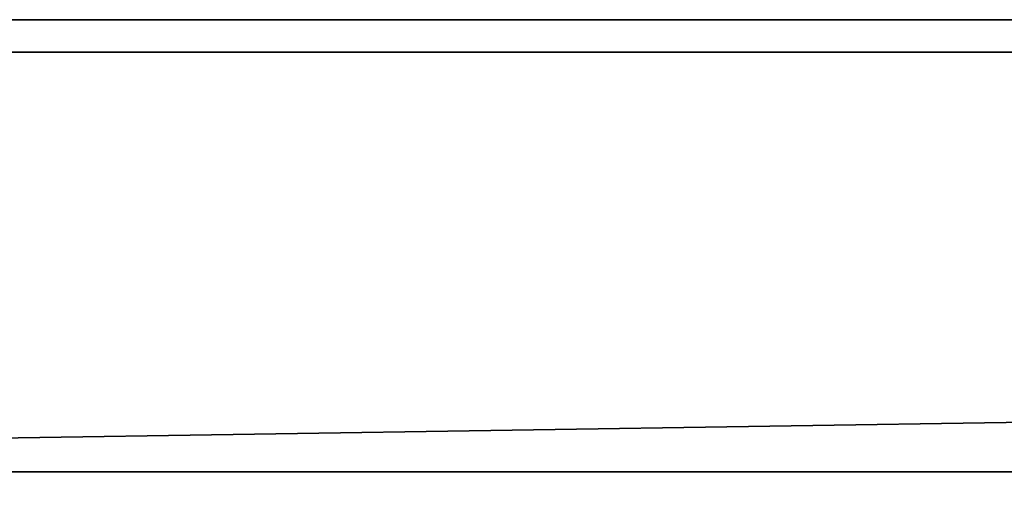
# Model space of a CAD drawing. Header units: millimetres. Extents: x -603 to 3703, y -115 to 193.
# Tile 70 of 256: x -354 to -324, y -48 to -33. Entities that reach past the tile are written whole.
import ezdxf

# ---------------------------------------------------------------- set-up
doc = ezdxf.new("R2010")
doc.units = ezdxf.units.MM
doc.layers.add('151', color=7, linetype='Continuous', true_color=0xffffff)

# ---------------------------------------------------------------- blocks, each defined once
blk = doc.blocks.new('UG_SURFACE_017')
at = {"layer": '151', "color": 43, "linetype": 'Continuous', "lineweight": 35}
for points in [[(-409, 0, 2017), (-409, -34, 2017), (409, -34, 2017), (409, 0, 2017)], [(-409, -34), (-409, -2), (409, -2), (409, -34)], [(409, -34, 2017), (-409, -34, 2017), (-422, -34, 2030), (422, -34, 2030)], [(-409, -34), (409, -34), (-422, -47)], [(409, -34), (422, -34), (422, -47), (-422, -47)], [(-422, -34, 2030), (-422, -49, 2030), (422, -49, 2030), (422, -34, 2030)], [(-422, -49, 2), (-422, -47), (422, -47), (422, -49, 2)]]:
    blk.add_3dface(points, dxfattribs=at)

msp = doc.modelspace()

# ---------------------------------------------------------------- linework, layer by layer
at = {"layer": '151', "color": 252, "linetype": 'Continuous', "lineweight": 35, "true_color": 0x939598}
for p, q in [((464.92, -33, 2072.17), (-464.92, -33, 2072.17)), ((416.08, -33, 2023.33), (-416.08, -33, 2023.33)), ((422, -34, 2030), (-422, -34, 2030)), ((409, -34, 2017), (-409, -34, 2017)), ((-422, -47), (422, -47))]:
    msp.add_line(p, q, dxfattribs=at)

# ---------------------------------------------------------------- block references
msp.add_blockref('UG_SURFACE_017', (0, 0), dxfattribs=at)

doc.saveas('drawing.dxf')
